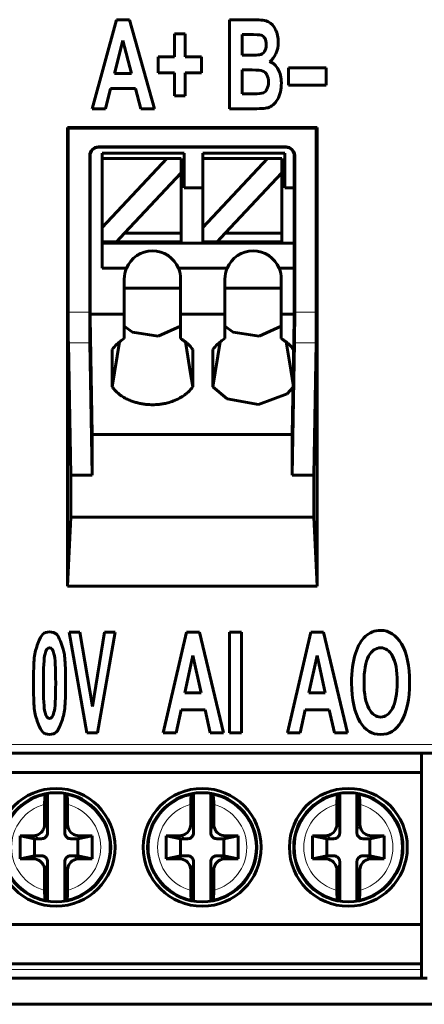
# Model space of a CAD drawing. Header units: millimetres. Extents: x 0 to 841, y 0 to 594.
# Tile 12 of 30: x 222 to 236, y 244 to 278. Entities that reach past the tile are written whole.
import ezdxf

# ---------------------------------------------------------------- set-up
doc = ezdxf.new("R2010")
doc.units = ezdxf.units.MM
doc.linetypes.add('K5LT_BASIC', pattern=[0])
doc.linetypes.add('K5LT_THIN', pattern=[0])
doc.layers.add('Системный слой', color=7, linetype='Continuous')

# ---------------------------------------------------------------- blocks, each defined once
blk = doc.blocks.new('U41')
at = {"layer": 'Системный слой', "color": 150, "linetype": 'K5LT_BASIC', "lineweight": 60, "true_color": 0x0080ff}
for p, q in [((231.44, 267.082), (231.517, 266.603)), ((231.517, 266.603), (231.596, 266.109)), ((231.596, 266.109), (231.678, 265.602))]:
    blk.add_line(p, q, dxfattribs=at)
blk = doc.blocks.new('U42')
at = {"layer": 'Системный слой', "color": 150, "linetype": 'K5LT_BASIC', "lineweight": 60, "true_color": 0x0080ff}
for p, q in [((226.098, 267.422), (225.81, 267.625)), ((227.77, 267.625), (226.994, 267.279)), ((226.994, 267.279), (226.098, 267.422))]:
    blk.add_line(p, q, dxfattribs=at)
blk = doc.blocks.new('U43')
at = {"layer": 'Системный слой', "color": 150, "linetype": 'K5LT_BASIC', "lineweight": 60, "true_color": 0x0080ff}
for p, q in [((227.94, 267.082), (228.021, 266.578)), ((228.021, 266.578), (228.104, 266.059)), ((228.104, 266.059), (228.19, 265.523))]:
    blk.add_line(p, q, dxfattribs=at)
blk = doc.blocks.new('U44')
at = {"layer": 'Системный слой', "color": 150, "linetype": 'K5LT_BASIC', "lineweight": 60, "true_color": 0x0080ff}
for p, q in [((228.89, 265.523), (229.382, 265.106)), ((230.473, 264.906), (231.468, 265.281)), ((231.468, 265.281), (231.676, 265.503)), ((229.382, 265.106), (230.473, 264.906))]:
    blk.add_line(p, q, dxfattribs=at)
blk = doc.blocks.new('U45')
at = {"layer": 'Системный слой', "color": 150, "linetype": 'K5LT_BASIC', "lineweight": 60, "true_color": 0x0080ff}
for p, q in [((229.598, 267.422), (229.31, 267.625)), ((231.27, 267.625), (230.494, 267.279)), ((230.494, 267.279), (229.598, 267.422))]:
    blk.add_line(p, q, dxfattribs=at)
blk = doc.blocks.new('U49')
at = {"layer": 'Системный слой', "color": 150, "linetype": 'K5LT_BASIC', "lineweight": 60, "true_color": 0x0080ff}
for p, q in [((228.147, 247.689), (228.16, 247.668)), ((228.16, 247.668), (228.174, 247.648)), ((228.174, 247.648), (228.188, 247.628))]:
    blk.add_line(p, q, dxfattribs=at)
blk = doc.blocks.new('U50')
at = {"layer": 'Системный слой', "color": 150, "linetype": 'K5LT_BASIC', "lineweight": 60, "true_color": 0x0080ff}
for p, q in [((228.16, 251.328), (228.147, 251.308)), ((228.174, 251.349), (228.16, 251.328)), ((228.188, 251.369), (228.174, 251.349))]:
    blk.add_line(p, q, dxfattribs=at)
blk = doc.blocks.new('U70')
at = {"layer": 'Системный слой', "color": 150, "linetype": 'K5LT_BASIC', "lineweight": 60, "true_color": 0x0080ff}
for p, q in [((233.947, 251.349), (233.933, 251.369)), ((233.961, 251.328), (233.947, 251.349)), ((233.974, 251.308), (233.961, 251.328))]:
    blk.add_line(p, q, dxfattribs=at)
blk = doc.blocks.new('U80')
at = {"layer": 'Системный слой', "color": 150, "linetype": 'K5LT_BASIC', "lineweight": 60, "true_color": 0x0080ff}
for p, q in [((223.08, 251.328), (223.067, 251.308)), ((223.094, 251.349), (223.08, 251.328)), ((223.108, 251.369), (223.094, 251.349))]:
    blk.add_line(p, q, dxfattribs=at)
blk = doc.blocks.new('U83')
at = {"layer": 'Системный слой', "color": 150, "linetype": 'K5LT_BASIC', "lineweight": 60, "true_color": 0x0080ff}
for p, q in [((223.067, 247.689), (223.08, 247.668)), ((223.08, 247.668), (223.094, 247.648)), ((223.094, 247.648), (223.108, 247.628))]:
    blk.add_line(p, q, dxfattribs=at)
blk = doc.blocks.new('U84')
at = {"layer": 'Системный слой', "color": 150, "linetype": 'K5LT_BASIC', "lineweight": 60, "true_color": 0x0080ff}
for p, q in [((233.227, 247.689), (233.24, 247.668)), ((233.24, 247.668), (233.254, 247.648)), ((233.254, 247.648), (233.268, 247.628))]:
    blk.add_line(p, q, dxfattribs=at)
blk = doc.blocks.new('U85')
at = {"layer": 'Системный слой', "color": 150, "linetype": 'K5LT_BASIC', "lineweight": 60, "true_color": 0x0080ff}
for p, q in [((223.787, 251.349), (223.773, 251.369)), ((223.801, 251.328), (223.787, 251.349)), ((223.814, 251.308), (223.801, 251.328))]:
    blk.add_line(p, q, dxfattribs=at)
blk = doc.blocks.new('U88')
at = {"layer": 'Системный слой', "color": 150, "linetype": 'K5LT_BASIC', "lineweight": 60, "true_color": 0x0080ff}
for p, q in [((228.853, 247.628), (228.867, 247.648)), ((228.867, 247.648), (228.881, 247.668)), ((228.881, 247.668), (228.894, 247.689))]:
    blk.add_line(p, q, dxfattribs=at)
blk = doc.blocks.new('U92')
at = {"layer": 'Системный слой', "color": 150, "linetype": 'K5LT_BASIC', "lineweight": 60, "true_color": 0x0080ff}
for p, q in [((223.773, 247.628), (223.787, 247.648)), ((223.787, 247.648), (223.801, 247.668)), ((223.801, 247.668), (223.814, 247.689))]:
    blk.add_line(p, q, dxfattribs=at)
blk = doc.blocks.new('U94')
at = {"layer": 'Системный слой', "color": 150, "linetype": 'K5LT_BASIC', "lineweight": 60, "true_color": 0x0080ff}
for p, q in [((233.24, 251.328), (233.227, 251.308)), ((233.254, 251.349), (233.24, 251.328)), ((233.268, 251.369), (233.254, 251.349))]:
    blk.add_line(p, q, dxfattribs=at)
blk = doc.blocks.new('U95')
at = {"layer": 'Системный слой', "color": 150, "linetype": 'K5LT_BASIC', "lineweight": 60, "true_color": 0x0080ff}
for p, q in [((228.867, 251.349), (228.853, 251.369)), ((228.881, 251.328), (228.867, 251.349)), ((228.894, 251.308), (228.881, 251.328))]:
    blk.add_line(p, q, dxfattribs=at)
blk = doc.blocks.new('U115')
at = {"layer": 'Системный слой', "color": 150, "linetype": 'K5LT_BASIC', "lineweight": 60, "true_color": 0x0080ff}
blk.add_line((237.043, 244.035), (159.018, 244.035), dxfattribs=at)

msp = doc.modelspace()

# ---------------------------------------------------------------- linework, layer by layer
at = {"layer": 'Системный слой', "color": 150, "linetype": 'K5LT_BASIC', "lineweight": 60, "true_color": 0x0080ff}
for p, q in [((225.536, 278.294), (224.698, 275.194)), ((225.996, 278.294), (225.536, 278.294)), ((226.857, 275.194), (225.996, 278.294)), ((229.469, 278.294), (230.33, 278.294)), ((229.469, 275.194), (229.469, 278.294)), ((225.469, 276.421), (225.761, 277.571)), ((225.761, 277.571), (226.057, 276.421)), ((227.555, 277.808), (227.555, 277.003)), ((227.931, 277.808), (227.555, 277.808)), ((227.931, 277.003), (227.931, 277.808)), ((229.903, 277.778), (229.903, 277.061)), ((227.555, 277.003), (226.991, 277.003)), ((226.991, 277.003), (226.991, 276.447)), ((228.497, 277.003), (227.931, 277.003)), ((228.497, 276.447), (228.497, 277.003)), ((229.903, 276.546), (229.903, 275.717)), ((231.515, 276.616), (232.826, 276.616)), ((231.515, 276.022), (231.515, 276.616)), ((232.826, 276.616), (232.826, 276.022)), ((226.057, 276.421), (225.469, 276.421)), ((226.991, 276.447), (227.555, 276.447)), ((227.555, 276.447), (227.555, 275.641)), ((227.931, 275.641), (227.931, 276.447)), ((227.931, 276.447), (228.497, 276.447)), ((225.16, 275.194), (225.337, 275.899)), ((225.337, 275.899), (226.196, 275.899)), ((226.196, 275.899), (226.384, 275.194)), ((232.826, 276.022), (231.515, 276.022)), ((227.555, 275.641), (227.931, 275.641)), ((224.698, 275.194), (225.16, 275.194)), ((226.384, 275.194), (226.857, 275.194)), ((232.513, 274.546), (223.832, 274.546)), ((223.859, 274.519), (223.832, 274.546)), ((223.832, 258.583), (223.832, 274.546)), ((223.859, 274.519), (223.859, 268.114)), ((223.859, 274.519), (232.486, 274.519)), ((232.486, 274.519), (232.513, 274.546)), ((232.486, 274.519), (232.486, 268.114)), ((232.513, 258.583), (232.513, 274.546)), ((231.436, 273.869), (224.909, 273.869)), ((224.922, 273.856), (231.422, 273.856)), ((224.609, 268.114), (224.609, 273.569)), ((224.622, 267.943), (224.622, 273.556)), ((225.04, 273.648), (225.04, 273.468)), ((227.89, 273.648), (225.04, 273.648)), ((225.04, 271.068), (225.04, 273.468)), ((227.29, 273.468), (225.04, 271.068)), ((227.29, 273.468), (225.04, 273.468)), ((227.79, 273.468), (227.29, 273.468)), ((227.79, 273.468), (227.79, 272.968)), ((227.89, 272.448), (227.89, 273.648)), ((228.54, 273.468), (228.54, 273.648)), ((231.39, 273.648), (228.54, 273.648)), ((228.54, 271.068), (228.54, 273.468)), ((230.79, 273.468), (228.54, 271.068)), ((230.79, 273.468), (228.54, 273.468)), ((231.29, 273.468), (230.79, 273.468)), ((231.29, 273.468), (231.29, 272.968)), ((231.39, 272.448), (231.39, 273.648)), ((231.722, 273.556), (231.722, 267.873)), ((231.736, 268.114), (231.736, 273.569)), ((227.79, 273.073), (227.89, 273.073)), ((231.29, 273.073), (231.39, 273.073)), ((225.822, 270.868), (227.79, 272.968)), ((227.79, 270.868), (227.79, 272.968)), ((229.322, 270.868), (231.29, 272.968)), ((231.29, 270.868), (231.29, 272.968)), ((228.54, 272.448), (227.89, 272.448)), ((231.722, 272.448), (231.39, 272.448)), ((225.04, 271.068), (225.04, 270.568)), ((228.54, 271.068), (228.54, 270.568)), ((225.822, 270.868), (225.54, 270.568)), ((225.822, 270.868), (227.79, 270.868)), ((227.79, 270.568), (227.79, 270.868)), ((229.322, 270.868), (229.04, 270.568)), ((229.322, 270.868), (231.29, 270.868)), ((231.29, 270.568), (231.29, 270.868)), ((225.04, 270.568), (225.04, 269.648)), ((225.54, 270.568), (225.04, 270.568)), ((231.722, 270.523), (225.04, 270.523)), ((225.54, 270.568), (227.79, 270.568)), ((229.04, 270.568), (228.54, 270.568)), ((229.04, 270.568), (231.29, 270.568)), ((225.887, 269.648), (225.04, 269.648)), ((229.387, 269.648), (227.694, 269.648)), ((231.722, 269.648), (231.194, 269.648)), ((225.81, 269.268), (225.81, 268.048)), ((225.81, 268.958), (227.77, 268.958)), ((227.77, 269.268), (227.77, 268.048)), ((229.31, 269.268), (229.31, 268.048)), ((229.31, 268.958), (231.27, 268.958)), ((231.27, 269.268), (231.27, 268.048)), ((224.622, 268.048), (225.81, 268.048)), ((224.622, 267.943), (224.626, 267.931)), ((224.697, 263.857), (224.626, 267.931)), ((225.81, 267.196), (225.81, 268.048)), ((227.77, 268.048), (229.31, 268.048)), ((227.77, 268.048), (227.77, 267.196)), ((229.31, 267.196), (229.31, 268.048)), ((231.27, 268.048), (231.27, 267.196)), ((231.722, 268.048), (231.27, 268.048)), ((231.717, 267.857), (231.647, 263.857)), ((231.717, 267.857), (231.722, 267.873)), ((223.867, 267.054), (223.947, 262.443)), ((224.697, 262.443), (224.617, 267.054)), ((225.39, 265.523), (225.641, 267.082)), ((228.89, 265.523), (229.141, 267.082)), ((231.647, 262.443), (231.728, 267.054)), ((232.478, 267.054), (232.397, 262.443)), ((225.39, 265.523), (225.39, 266.818)), ((228.19, 266.818), (228.19, 265.523)), ((228.89, 265.523), (228.89, 266.818)), ((231.69, 266.818), (231.69, 266.321)), ((224.697, 263.857), (224.697, 262.443)), ((231.647, 263.857), (224.697, 263.857)), ((231.647, 262.443), (231.647, 263.857)), ((223.947, 262.443), (223.947, 260.985)), ((223.947, 262.443), (224.697, 262.443)), ((231.647, 262.443), (232.397, 262.443)), ((232.397, 260.985), (232.397, 262.443)), ((223.947, 260.985), (223.832, 258.583)), ((223.947, 260.985), (232.397, 260.985)), ((232.513, 258.583), (232.397, 260.985)), ((223.832, 258.583), (232.513, 258.583)), ((224.503, 253.483), (223.889, 256.983)), ((223.889, 256.983), (224.265, 256.983)), ((224.265, 256.983), (224.701, 254.392)), ((224.701, 254.392), (225.122, 256.983)), ((225.492, 256.983), (224.876, 253.483)), ((225.122, 256.983), (225.492, 256.983)), ((227.979, 256.983), (227.168, 253.483)), ((228.424, 256.983), (227.979, 256.983)), ((229.258, 253.483), (228.424, 256.983)), ((229.887, 256.983), (229.468, 256.983)), ((229.468, 256.983), (229.468, 253.483)), ((229.887, 253.483), (229.887, 256.983)), ((232.294, 256.983), (231.483, 253.483)), ((232.739, 256.983), (232.294, 256.983)), ((233.573, 253.483), (232.739, 256.983)), ((227.915, 254.868), (228.197, 256.166)), ((228.197, 256.166), (228.483, 254.868)), ((232.23, 254.868), (232.513, 256.166)), ((232.513, 256.166), (232.798, 254.868)), ((228.483, 254.868), (227.915, 254.868)), ((232.798, 254.868), (232.23, 254.868)), ((227.615, 253.483), (227.787, 254.278)), ((227.787, 254.278), (228.618, 254.278)), ((228.618, 254.278), (228.8, 253.483)), ((231.93, 253.483), (232.102, 254.278)), ((232.102, 254.278), (232.934, 254.278)), ((232.934, 254.278), (233.116, 253.483)), ((224.876, 253.483), (224.503, 253.483)), ((227.168, 253.483), (227.615, 253.483)), ((228.8, 253.483), (229.258, 253.483)), ((229.468, 253.483), (229.887, 253.483)), ((231.483, 253.483), (231.93, 253.483)), ((233.116, 253.483), (233.573, 253.483)), ((159.297, 252.773), (236.784, 252.773)), ((236.14, 252.098), (236.14, 252.773)), ((236.14, 252.098), (159.94, 252.098)), ((236.14, 246.808), (236.14, 252.098)), ((223.14, 251.375), (223.14, 249.998)), ((223.74, 251.375), (223.74, 249.998)), ((228.22, 251.375), (228.22, 249.998)), ((228.82, 251.375), (228.82, 249.998)), ((233.3, 251.375), (233.3, 249.998)), ((233.9, 251.375), (233.9, 249.998)), ((223.04, 250.298), (223.04, 250.996)), ((223.84, 250.298), (223.84, 250.996)), ((228.12, 250.298), (228.12, 250.996)), ((228.92, 250.298), (228.92, 250.996)), ((233.2, 250.298), (233.2, 250.996)), ((234, 250.298), (234, 250.996)), ((222.19, 249.898), (222.69, 249.798)), ((222.64, 249.898), (222.19, 249.898)), ((222.19, 249.898), (222.19, 249.098)), ((222.69, 249.198), (222.69, 249.798)), ((222.69, 249.798), (222.94, 249.798)), ((223.94, 249.798), (224.19, 249.798)), ((224.69, 249.898), (224.19, 249.798)), ((224.19, 249.798), (224.19, 249.198)), ((224.24, 249.898), (224.69, 249.898)), ((224.69, 249.098), (224.69, 249.898)), ((227.27, 249.898), (227.77, 249.798)), ((227.72, 249.898), (227.27, 249.898)), ((227.27, 249.898), (227.27, 249.098)), ((227.77, 249.198), (227.77, 249.798)), ((227.77, 249.798), (228.02, 249.798)), ((229.02, 249.798), (229.27, 249.798)), ((229.77, 249.898), (229.27, 249.798)), ((229.27, 249.798), (229.27, 249.198)), ((229.32, 249.898), (229.77, 249.898)), ((229.77, 249.098), (229.77, 249.898)), ((232.35, 249.898), (232.85, 249.798)), ((232.35, 249.898), (232.35, 249.098)), ((232.8, 249.898), (232.35, 249.898)), ((232.85, 249.198), (232.85, 249.798)), ((232.85, 249.798), (233.1, 249.798)), ((234.1, 249.798), (234.35, 249.798)), ((234.85, 249.898), (234.35, 249.798)), ((234.35, 249.798), (234.35, 249.198)), ((234.4, 249.898), (234.85, 249.898)), ((234.85, 249.098), (234.85, 249.898)), ((222.19, 249.098), (222.69, 249.198)), ((222.64, 249.098), (222.19, 249.098)), ((222.94, 249.198), (222.69, 249.198)), ((224.19, 249.198), (223.94, 249.198)), ((224.69, 249.098), (224.19, 249.198)), ((224.24, 249.098), (224.69, 249.098)), ((227.27, 249.098), (227.77, 249.198)), ((227.72, 249.098), (227.27, 249.098)), ((228.02, 249.198), (227.77, 249.198)), ((229.27, 249.198), (229.02, 249.198)), ((229.77, 249.098), (229.27, 249.198)), ((229.32, 249.098), (229.77, 249.098)), ((232.35, 249.098), (232.85, 249.198)), ((232.8, 249.098), (232.35, 249.098)), ((233.1, 249.198), (232.85, 249.198)), ((234.35, 249.198), (234.1, 249.198)), ((234.85, 249.098), (234.35, 249.198)), ((234.4, 249.098), (234.85, 249.098)), ((223.14, 248.998), (223.14, 247.622)), ((223.74, 248.998), (223.74, 247.622)), ((228.22, 248.998), (228.22, 247.622)), ((228.82, 248.998), (228.82, 247.622)), ((233.3, 248.998), (233.3, 247.622)), ((233.9, 248.998), (233.9, 247.622)), ((223.04, 248.698), (223.04, 248.001)), ((223.84, 248.698), (223.84, 248.001)), ((228.12, 248.698), (228.12, 248.001)), ((228.92, 248.698), (228.92, 248.001)), ((233.2, 248.698), (233.2, 248.001)), ((234, 248.698), (234, 248.001)), ((233.933, 247.628), (233.974, 247.689)), ((159.94, 246.808), (236.14, 246.808)), ((236.14, 245.448), (236.14, 246.808)), ((236.14, 245.448), (159.94, 245.448)), ((236.14, 245.248), (236.14, 245.448)), ((236.14, 244.948), (236.14, 245.248)), ((236.14, 244.948), (159.94, 244.948)), ((236.34, 244.948), (236.14, 244.948))]:
    msp.add_line(p, q, dxfattribs=at)
at = {"layer": 'Системный слой', "color": 7, "linetype": 'K5LT_THIN', "lineweight": 18}
for p, q in [((224.909, 273.869), (224.922, 273.856)), ((231.422, 273.856), (231.436, 273.869)), ((224.622, 273.556), (224.609, 273.569)), ((231.736, 273.569), (231.722, 273.556)), ((223.859, 268.114), (224.609, 268.114)), ((231.736, 268.114), (232.486, 268.114)), ((224.617, 267.054), (223.867, 267.054)), ((232.478, 267.054), (231.728, 267.054)), ((158.997, 253.073), (237.084, 253.073)), ((223.84, 250.298), (223.74, 249.998)), ((228.92, 250.298), (228.82, 249.998)), ((234, 250.298), (233.9, 249.998)), ((222.64, 249.898), (222.94, 249.798)), ((227.72, 249.898), (228.02, 249.798)), ((232.8, 249.898), (233.1, 249.798)), ((224.24, 249.098), (223.94, 249.198)), ((229.32, 249.098), (229.02, 249.198)), ((234.4, 249.098), (234.1, 249.198)), ((223.04, 248.698), (223.14, 248.998)), ((228.12, 248.698), (228.22, 248.998)), ((233.2, 248.698), (233.3, 248.998)), ((159.94, 245.248), (236.14, 245.248))]:
    msp.add_line(p, q, dxfattribs=at)
at = {"layer": 'Системный слой', "color": 150, "linetype": 'K5LT_BASIC', "lineweight": 60, "true_color": 0x0080ff}
for centre, radius in [((223.44, 249.498), 2.05), ((228.52, 249.498), 2.05), ((233.6, 249.498), 2.05), ((223.44, 249.498), 1.9), ((228.52, 249.498), 1.9), ((233.6, 249.498), 1.9)]:
    msp.add_circle(centre, radius, dxfattribs=at)
for centre, start, end in [((226.79, 269.268), 22.8149, 157.1851), ((230.29, 269.268), 22.8149, 157.1851), ((226.79, 269.268), 157.1851, 179.9969), ((226.79, 269.268), 0, 22.8149), ((230.29, 269.268), 157.1851, 179.9969), ((230.29, 269.268), 0, 22.8149)]:
    msp.add_arc(centre, 0.98, start, end, dxfattribs=at)
at = {"layer": 'Системный слой', "color": 7, "linetype": 'K5LT_THIN', "lineweight": 18}
for centre, radius, start, end in [((223.44, 249.498), 1.848, 101.6727, 129.1637), ((223.44, 249.498), 1.848, 281.6726, 78.3274), ((228.52, 249.498), 1.848, 101.6727, 129.1637), ((228.52, 249.498), 1.848, 281.6726, 78.3274), ((233.6, 249.498), 1.848, 101.6727, 180), ((233.6, 249.498), 1.848, 281.6726, 78.3274), ((223.44, 249.498), 1.848, 129.1637, 258.3274), ((223.44, 249.498), 1.55, 104.9552, 255.0448), ((223.44, 249.498), 1.55, 284.9552, 75.0448), ((228.52, 249.498), 1.848, 129.1637, 258.3274), ((228.52, 249.498), 1.55, 104.9552, 255.0448), ((228.52, 249.498), 1.55, 284.9552, 75.0448), ((233.6, 249.498), 1.55, 104.9552, 255.0448), ((233.6, 249.498), 1.55, 284.9552, 75.0448), ((233.6, 249.498), 1.848, 180, 258.3274)]:
    msp.add_arc(centre, radius, start, end, dxfattribs=at)
at = {"layer": 'Системный слой', "color": 150, "linetype": 'K5LT_BASIC', "lineweight": 60, "true_color": 0x0080ff}
for centre, major_axis, ratio, start_param, end_param in [((224.909, 273.569), (-0.212, 0.212), 0.999695, 5.497939, 7.068431), ((224.922, 273.556), (-0.212, 0.212), 0.999695, 5.497939, 7.068431), ((231.422, 273.556), (0.212, 0.212), 0.999695, 5.497939, 7.068431), ((231.435, 273.569), (0.212, 0.212), 0.999695, 5.497939, 7.068431), ((223.885, 268.114), (0, -1.5), 0.017455, 4.712389, 5.497787), ((224.635, 268.114), (0, -1.5), 0.017455, 4.712389, 5.497787), ((231.709, 268.114), (0, -1.5), 0.017455, 0.785398, 1.570796), ((232.459, 268.114), (0, -1.5), 0.017455, 0.785398, 1.570796)]:
    msp.add_ellipse(centre, major_axis=major_axis, ratio=ratio, start_param=start_param, end_param=end_param, dxfattribs=at)
for points in [[(230.33, 278.294), (230.565, 278.294), (230.73, 278.269), (230.826, 278.218)], [(230.826, 278.218), (230.922, 278.167), (231.002, 278.078), (231.068, 277.949)], [(230.507, 277.072), (230.581, 277.087), (230.639, 277.123), (230.681, 277.183)], [(231.082, 277.109), (231.026, 276.988), (230.953, 276.899), (230.864, 276.842)], [(230.864, 276.842), (230.991, 276.788), (231.091, 276.696), (231.163, 276.566)], [(230.645, 275.75), (230.695, 275.771), (230.738, 275.815), (230.771, 275.879)], [(234.197, 256.844), (234.052, 256.712), (233.935, 256.511), (233.846, 256.241)]]:
    msp.add_open_spline(points, degree=3, dxfattribs=at)
for points, knots in [([(231.068, 277.949), (231.133, 277.822), (231.166, 277.676), (231.166, 277.365), (231.138, 277.229), (231.082, 277.109)], [0, 0, 0, 0, 0.520408, 0.520408, 1, 1, 1, 1]), ([(230.569, 277.757), (230.521, 277.771), (230.382, 277.778), (230.069, 277.778), (229.986, 277.778), (229.903, 277.778)], [0, 0, 0, 0, 0.732808, 0.732808, 1, 1, 1, 1]), ([(230.681, 277.183), (230.723, 277.243), (230.744, 277.324), (230.744, 277.519), (230.727, 277.593), (230.658, 277.708), (230.617, 277.743), (230.569, 277.757)], [0, 0, 0, 0, 0.361111, 0.361111, 0.680556, 0.680556, 1, 1, 1, 1]), ([(229.903, 277.061), (229.998, 277.061), (230.093, 277.061), (230.36, 277.061), (230.466, 277.065), (230.507, 277.072)], [0, 0, 0, 0, 0.356784, 0.356784, 1, 1, 1, 1]), ([(230.768, 276.373), (230.732, 276.439), (230.683, 276.484), (230.562, 276.533), (230.44, 276.546), (230.136, 276.546), (230.019, 276.546), (229.903, 276.546)], [0, 0, 0, 0, 0.380822, 0.380822, 0.761644, 0.761644, 1, 1, 1, 1]), ([(231.163, 276.566), (231.236, 276.437), (231.271, 276.279), (231.271, 275.868), (231.226, 275.677), (231.134, 275.521)], [0, 0, 0, 0, 0.452794, 0.452794, 1, 1, 1, 1]), ([(230.771, 275.879), (230.805, 275.942), (230.822, 276.024), (230.822, 276.224), (230.804, 276.308), (230.768, 276.373)], [0, 0, 0, 0, 0.496032, 0.496032, 1, 1, 1, 1]), ([(231.134, 275.521), (231.042, 275.365), (230.934, 275.269), (230.721, 275.207), (230.519, 275.194), (229.957, 275.194), (229.713, 275.194), (229.469, 275.194)], [0, 0, 0, 0, 0.448481, 0.448481, 0.760276, 0.760276, 1, 1, 1, 1]), ([(229.903, 275.717), (230.037, 275.717), (230.171, 275.717), (230.482, 275.717), (230.595, 275.727), (230.645, 275.75)], [0, 0, 0, 0, 0.431965, 0.431965, 1, 1, 1, 1]), ([(225.81, 267.196), (225.762, 267.169), (225.717, 267.139), (225.674, 267.107), (225.63, 267.075), (225.59, 267.042), (225.553, 267.007), (225.49, 266.948), (225.435, 266.884), (225.39, 266.818)], [0, 0, 0, 0, 0.271594, 0.271594, 0.271594, 0.543176, 0.543176, 0.543176, 1, 1, 1, 1]), ([(228.19, 266.818), (228.157, 266.867), (228.119, 266.915), (228.034, 267.004), (227.987, 267.045), (227.885, 267.125), (227.83, 267.162), (227.77, 267.196)], [0, 0, 0, 0, 0.337325, 0.337325, 0.665257, 0.665257, 1, 1, 1, 1]), ([(229.31, 267.196), (229.262, 267.169), (229.217, 267.139), (229.174, 267.107), (229.13, 267.075), (229.09, 267.042), (229.053, 267.007), (228.99, 266.948), (228.935, 266.884), (228.89, 266.818)], [0, 0, 0, 0, 0.271594, 0.271594, 0.271594, 0.543176, 0.543176, 0.543176, 1, 1, 1, 1]), ([(231.69, 266.818), (231.657, 266.867), (231.619, 266.915), (231.534, 267.004), (231.487, 267.045), (231.385, 267.125), (231.33, 267.162), (231.27, 267.196)], [0, 0, 0, 0, 0.337325, 0.337325, 0.665257, 0.665257, 1, 1, 1, 1]), ([(225.39, 265.523), (225.414, 265.488), (225.466, 265.42), (225.571, 265.312), (225.706, 265.205), (225.87, 265.108), (226.028, 265.037), (226.173, 264.987), (226.31, 264.95), (226.451, 264.923), (226.611, 264.903), (226.803, 264.894), (226.992, 264.905), (227.17, 264.929), (227.338, 264.966), (227.54, 265.029), (227.739, 265.121), (227.906, 265.229), (228.061, 265.358), (228.146, 265.457), (228.19, 265.523)], [0, 0, 0, 0, 1.01058, 1.956024, 3.331929, 4.654367, 5.807135, 6.689324, 7.568605, 8.444512, 9.31958, 10.499894, 11.915092, 12.72753, 13.767501, 15.070345, 16.699467, 18.051908, 19.124775, 21, 21, 21, 21]), ([(223.616, 256.599), (223.651, 256.511), (223.72, 256.334), (223.771, 255.871), (223.771, 254.548), (223.719, 254.085), (223.513, 253.555), (223.378, 253.423), (223.045, 253.423), (222.91, 253.554), (222.704, 254.079), (222.652, 254.545), (222.652, 255.873), (222.704, 256.334), (222.91, 256.864), (223.045, 256.997), (223.378, 256.997), (223.513, 256.864), (223.582, 256.688), (223.616, 256.6), (223.616, 256.599)], [16.002894, 16.002894, 16.002894, 16.002894, 17, 18, 19, 20, 21, 22, 23, 24, 25, 26, 27, 28, 29, 30, 31, 32, 33, 33.002894, 33.002894, 33.002894, 33.002894]), ([(235.45, 256.572), (235.262, 256.886), (235.02, 257.043), (234.516, 257.043), (234.341, 256.976), (234.197, 256.844)], [0, 0, 0, 0, 0.592258, 0.592258, 1, 1, 1, 1]), ([(223.367, 254.195), (223.405, 254.337), (223.425, 254.675), (223.425, 255.743), (223.405, 256.083), (223.329, 256.369), (223.277, 256.441), (223.146, 256.441), (223.094, 256.369), (223.055, 256.226)], [0, 0, 0, 0, 0.250705, 0.250705, 0.501831, 0.501831, 0.752957, 0.752957, 1, 1, 1, 1]), ([(234.311, 254.329), (234.2, 254.53), (234.145, 254.832), (234.145, 255.646), (234.199, 255.949), (234.413, 256.341), (234.552, 256.438), (234.894, 256.438), (235.033, 256.342), (235.138, 256.147)], [0, 0, 0, 0, 0.24654, 0.24654, 0.498011, 0.498011, 0.749482, 0.749482, 1, 1, 1, 1]), ([(235.434, 253.86), (235.633, 254.189), (235.731, 254.647), (235.731, 255.812), (235.638, 256.258), (235.45, 256.572)], [0, 0, 0, 0, 0.50269, 0.50269, 1, 1, 1, 1]), ([(223.055, 256.226), (223.017, 256.083), (222.997, 255.743), (222.997, 254.674), (223.017, 254.335), (223.094, 254.05), (223.146, 253.98), (223.277, 253.98), (223.329, 254.051), (223.367, 254.195)], [0, 0, 0, 0, 0.248658, 0.248658, 0.497733, 0.497733, 0.746808, 0.746808, 1, 1, 1, 1]), ([(233.846, 256.241), (233.756, 255.972), (233.711, 255.628), (233.711, 254.637), (233.811, 254.185), (234.184, 253.567), (234.422, 253.423), (235.022, 253.423), (235.259, 253.569), (235.434, 253.86)], [0, 0, 0, 0, 0.209514, 0.209514, 0.497709, 0.497709, 0.749941, 0.749941, 1, 1, 1, 1]), ([(235.138, 256.147), (235.244, 255.953), (235.297, 255.653), (235.297, 254.833), (235.243, 254.527), (235.025, 254.126), (234.889, 254.027), (234.559, 254.027), (234.422, 254.127), (234.311, 254.329)], [0, 0, 0, 0, 0.246387, 0.246387, 0.497115, 0.497115, 0.749053, 0.749053, 1, 1, 1, 1]), ([(223.067, 251.308), (223.063, 251.303), (223.06, 251.292), (223.057, 251.276), (223.054, 251.26), (223.051, 251.238), (223.049, 251.213), (223.047, 251.188), (223.045, 251.159), (223.043, 251.127), (223.042, 251.095), (223.041, 251.059), (223.041, 251.024), (223.04, 251.015), (223.04, 251.005), (223.04, 250.996)], [0, 0, 0, 0, 0.230945, 0.230945, 0.230945, 0.461608, 0.461608, 0.461608, 0.696554, 0.696554, 0.696554, 0.936936, 0.936936, 0.936936, 1, 1, 1, 1]), ([(223.84, 250.996), (223.84, 251.032), (223.84, 251.068), (223.839, 251.102), (223.837, 251.136), (223.836, 251.168), (223.833, 251.196), (223.831, 251.224), (223.828, 251.248), (223.825, 251.266), (223.822, 251.285), (223.819, 251.298), (223.816, 251.305), (223.815, 251.306), (223.815, 251.307), (223.814, 251.308)], [0, 0, 0, 0, 0.243126, 0.243126, 0.243126, 0.486333, 0.486333, 0.486333, 0.727967, 0.727967, 0.727967, 0.964491, 0.964491, 0.964491, 1, 1, 1, 1]), ([(228.147, 251.308), (228.143, 251.303), (228.14, 251.292), (228.137, 251.276), (228.134, 251.26), (228.131, 251.238), (228.129, 251.213), (228.127, 251.188), (228.125, 251.159), (228.123, 251.127), (228.122, 251.095), (228.121, 251.059), (228.121, 251.024), (228.12, 251.015), (228.12, 251.005), (228.12, 250.996)], [0, 0, 0, 0, 0.230945, 0.230945, 0.230945, 0.461608, 0.461608, 0.461608, 0.696554, 0.696554, 0.696554, 0.936936, 0.936936, 0.936936, 1, 1, 1, 1]), ([(228.92, 250.996), (228.92, 251.032), (228.92, 251.068), (228.919, 251.102), (228.917, 251.136), (228.916, 251.168), (228.913, 251.196), (228.911, 251.224), (228.908, 251.248), (228.905, 251.266), (228.902, 251.285), (228.899, 251.298), (228.896, 251.305), (228.895, 251.306), (228.895, 251.307), (228.894, 251.308)], [0, 0, 0, 0, 0.243126, 0.243126, 0.243126, 0.486333, 0.486333, 0.486333, 0.727967, 0.727967, 0.727967, 0.964491, 0.964491, 0.964491, 1, 1, 1, 1]), ([(233.227, 251.308), (233.223, 251.303), (233.22, 251.292), (233.217, 251.276), (233.214, 251.26), (233.211, 251.238), (233.209, 251.213), (233.207, 251.188), (233.205, 251.159), (233.203, 251.127), (233.202, 251.095), (233.201, 251.059), (233.201, 251.024), (233.2, 251.015), (233.2, 251.005), (233.2, 250.996)], [0, 0, 0, 0, 0.230945, 0.230945, 0.230945, 0.461608, 0.461608, 0.461608, 0.696554, 0.696554, 0.696554, 0.936936, 0.936936, 0.936936, 1, 1, 1, 1]), ([(234, 250.996), (234, 251.032), (234, 251.068), (233.999, 251.102), (233.997, 251.136), (233.996, 251.168), (233.993, 251.196), (233.991, 251.224), (233.988, 251.248), (233.985, 251.266), (233.982, 251.285), (233.979, 251.298), (233.976, 251.305), (233.975, 251.306), (233.975, 251.307), (233.974, 251.308)], [0, 0, 0, 0, 0.243126, 0.243126, 0.243126, 0.486333, 0.486333, 0.486333, 0.727967, 0.727967, 0.727967, 0.964491, 0.964491, 0.964491, 1, 1, 1, 1]), ([(223.04, 250.298), (223.04, 250.276), (223.032, 250.171), (222.942, 249.997), (222.768, 249.907), (222.663, 249.898), (222.64, 249.898)], [0, 0, 0, 0, 0.108787, 0.5, 0.891212, 1, 1, 1, 1]), ([(224.24, 249.898), (224.218, 249.898), (224.113, 249.907), (223.939, 249.997), (223.849, 250.171), (223.84, 250.276), (223.84, 250.298)], [0, 0, 0, 0, 0.108787, 0.5, 0.891213, 1, 1, 1, 1]), ([(228.12, 250.298), (228.12, 250.276), (228.112, 250.171), (228.022, 249.997), (227.848, 249.907), (227.743, 249.898), (227.72, 249.898)], [0, 0, 0, 0, 0.108787, 0.5, 0.891212, 1, 1, 1, 1]), ([(229.32, 249.898), (229.298, 249.898), (229.193, 249.907), (229.019, 249.997), (228.929, 250.171), (228.92, 250.276), (228.92, 250.298)], [0, 0, 0, 0, 0.108787, 0.5, 0.891213, 1, 1, 1, 1]), ([(233.2, 250.298), (233.2, 250.276), (233.192, 250.171), (233.102, 249.997), (232.928, 249.907), (232.823, 249.898), (232.8, 249.898)], [0, 0, 0, 0, 0.108787, 0.5, 0.891212, 1, 1, 1, 1]), ([(234.4, 249.898), (234.378, 249.898), (234.273, 249.907), (234.099, 249.997), (234.009, 250.171), (234, 250.276), (234, 250.298)], [0, 0, 0, 0, 0.108787, 0.5, 0.891213, 1, 1, 1, 1]), ([(222.94, 249.798), (222.952, 249.798), (223.004, 249.803), (223.091, 249.848), (223.136, 249.935), (223.14, 249.987), (223.14, 249.998)], [0, 0, 0, 0, 0.108785, 0.5, 0.891214, 1, 1, 1, 1]), ([(223.74, 249.998), (223.74, 249.987), (223.745, 249.935), (223.79, 249.848), (223.877, 249.803), (223.929, 249.798), (223.94, 249.798)], [0, 0, 0, 0, 0.108785, 0.5, 0.891215, 1, 1, 1, 1]), ([(228.02, 249.798), (228.032, 249.798), (228.084, 249.803), (228.171, 249.848), (228.216, 249.935), (228.22, 249.987), (228.22, 249.998)], [0, 0, 0, 0, 0.108785, 0.5, 0.891214, 1, 1, 1, 1]), ([(228.82, 249.998), (228.82, 249.987), (228.825, 249.935), (228.87, 249.848), (228.957, 249.803), (229.009, 249.798), (229.02, 249.798)], [0, 0, 0, 0, 0.108785, 0.5, 0.891215, 1, 1, 1, 1]), ([(233.1, 249.798), (233.112, 249.798), (233.164, 249.803), (233.251, 249.848), (233.296, 249.935), (233.3, 249.987), (233.3, 249.998)], [0, 0, 0, 0, 0.108785, 0.5, 0.891214, 1, 1, 1, 1]), ([(233.9, 249.998), (233.9, 249.987), (233.905, 249.935), (233.95, 249.848), (234.037, 249.803), (234.089, 249.798), (234.1, 249.798)], [0, 0, 0, 0, 0.108785, 0.5, 0.891215, 1, 1, 1, 1]), ([(222.64, 249.098), (222.663, 249.098), (222.768, 249.09), (222.942, 249), (223.032, 248.826), (223.04, 248.721), (223.04, 248.698)], [0, 0, 0, 0, 0.108787, 0.5, 0.891213, 1, 1, 1, 1]), ([(223.14, 248.998), (223.14, 249.01), (223.136, 249.062), (223.091, 249.149), (223.004, 249.194), (222.952, 249.198), (222.94, 249.198)], [0, 0, 0, 0, 0.108785, 0.5, 0.891215, 1, 1, 1, 1]), ([(223.94, 249.198), (223.929, 249.198), (223.877, 249.194), (223.79, 249.149), (223.745, 249.062), (223.74, 249.01), (223.74, 248.998)], [0, 0, 0, 0, 0.108785, 0.5, 0.891216, 1, 1, 1, 1]), ([(223.84, 248.698), (223.84, 248.721), (223.849, 248.826), (223.939, 249), (224.113, 249.09), (224.218, 249.098), (224.24, 249.098)], [0, 0, 0, 0, 0.108787, 0.5, 0.891212, 1, 1, 1, 1]), ([(227.72, 249.098), (227.743, 249.098), (227.848, 249.09), (228.022, 249), (228.112, 248.826), (228.12, 248.721), (228.12, 248.698)], [0, 0, 0, 0, 0.108787, 0.5, 0.891213, 1, 1, 1, 1]), ([(228.22, 248.998), (228.22, 249.01), (228.216, 249.062), (228.171, 249.149), (228.084, 249.194), (228.032, 249.198), (228.02, 249.198)], [0, 0, 0, 0, 0.108785, 0.5, 0.891215, 1, 1, 1, 1]), ([(229.02, 249.198), (229.009, 249.198), (228.957, 249.194), (228.87, 249.149), (228.825, 249.062), (228.82, 249.01), (228.82, 248.998)], [0, 0, 0, 0, 0.108785, 0.5, 0.891216, 1, 1, 1, 1]), ([(228.92, 248.698), (228.92, 248.721), (228.929, 248.826), (229.019, 249), (229.193, 249.09), (229.298, 249.098), (229.32, 249.098)], [0, 0, 0, 0, 0.108787, 0.5, 0.891212, 1, 1, 1, 1]), ([(232.8, 249.098), (232.823, 249.098), (232.928, 249.09), (233.102, 249), (233.192, 248.826), (233.2, 248.721), (233.2, 248.698)], [0, 0, 0, 0, 0.108787, 0.5, 0.891213, 1, 1, 1, 1]), ([(233.3, 248.998), (233.3, 249.01), (233.296, 249.062), (233.251, 249.149), (233.164, 249.194), (233.112, 249.198), (233.1, 249.198)], [0, 0, 0, 0, 0.108785, 0.5, 0.891215, 1, 1, 1, 1]), ([(234.1, 249.198), (234.089, 249.198), (234.037, 249.194), (233.95, 249.149), (233.905, 249.062), (233.9, 249.01), (233.9, 248.998)], [0, 0, 0, 0, 0.108785, 0.5, 0.891216, 1, 1, 1, 1]), ([(234, 248.698), (234, 248.721), (234.009, 248.826), (234.099, 249), (234.273, 249.09), (234.378, 249.098), (234.4, 249.098)], [0, 0, 0, 0, 0.108787, 0.5, 0.891212, 1, 1, 1, 1]), ([(223.04, 248.001), (223.04, 247.965), (223.041, 247.929), (223.042, 247.895), (223.043, 247.861), (223.045, 247.829), (223.047, 247.801), (223.05, 247.773), (223.052, 247.749), (223.055, 247.73), (223.058, 247.712), (223.062, 247.699), (223.065, 247.692), (223.066, 247.691), (223.066, 247.69), (223.067, 247.689)], [0, 0, 0, 0, 0.243126, 0.243126, 0.243126, 0.486333, 0.486333, 0.486333, 0.727967, 0.727967, 0.727967, 0.964491, 0.964491, 0.964491, 1, 1, 1, 1]), ([(223.814, 247.689), (223.818, 247.694), (223.821, 247.705), (223.824, 247.721), (223.827, 247.737), (223.83, 247.758), (223.832, 247.783), (223.834, 247.809), (223.836, 247.838), (223.838, 247.87), (223.839, 247.902), (223.84, 247.937), (223.84, 247.973), (223.84, 247.982), (223.84, 247.991), (223.84, 248.001)], [0, 0, 0, 0, 0.230946, 0.230946, 0.230946, 0.461609, 0.461609, 0.461609, 0.696555, 0.696555, 0.696555, 0.936937, 0.936937, 0.936937, 1, 1, 1, 1]), ([(228.12, 248.001), (228.12, 247.965), (228.121, 247.929), (228.122, 247.895), (228.123, 247.861), (228.125, 247.829), (228.127, 247.801), (228.13, 247.773), (228.132, 247.749), (228.135, 247.73), (228.138, 247.712), (228.142, 247.699), (228.145, 247.692), (228.146, 247.691), (228.146, 247.69), (228.147, 247.689)], [0, 0, 0, 0, 0.243126, 0.243126, 0.243126, 0.486333, 0.486333, 0.486333, 0.727967, 0.727967, 0.727967, 0.964491, 0.964491, 0.964491, 1, 1, 1, 1]), ([(228.894, 247.689), (228.898, 247.694), (228.901, 247.705), (228.904, 247.721), (228.907, 247.737), (228.91, 247.758), (228.912, 247.783), (228.914, 247.809), (228.916, 247.838), (228.918, 247.87), (228.919, 247.902), (228.92, 247.937), (228.92, 247.973), (228.92, 247.982), (228.92, 247.991), (228.92, 248.001)], [0, 0, 0, 0, 0.230946, 0.230946, 0.230946, 0.461609, 0.461609, 0.461609, 0.696555, 0.696555, 0.696555, 0.936937, 0.936937, 0.936937, 1, 1, 1, 1]), ([(233.2, 248.001), (233.2, 247.965), (233.201, 247.929), (233.202, 247.895), (233.203, 247.861), (233.205, 247.829), (233.207, 247.801), (233.21, 247.773), (233.212, 247.749), (233.215, 247.73), (233.218, 247.712), (233.222, 247.699), (233.225, 247.692), (233.226, 247.691), (233.226, 247.69), (233.227, 247.689)], [0, 0, 0, 0, 0.243126, 0.243126, 0.243126, 0.486333, 0.486333, 0.486333, 0.727967, 0.727967, 0.727967, 0.964491, 0.964491, 0.964491, 1, 1, 1, 1]), ([(233.974, 247.689), (233.978, 247.694), (233.981, 247.705), (233.984, 247.721), (233.987, 247.737), (233.99, 247.758), (233.992, 247.783), (233.994, 247.809), (233.996, 247.838), (233.998, 247.87), (233.999, 247.902), (234, 247.937), (234, 247.973), (234, 247.982), (234, 247.991), (234, 248.001)], [0, 0, 0, 0, 0.230946, 0.230946, 0.230946, 0.461609, 0.461609, 0.461609, 0.696555, 0.696555, 0.696555, 0.936937, 0.936937, 0.936937, 1, 1, 1, 1])]:
    msp.add_open_spline(points, degree=3, knots=knots, dxfattribs=at)

# ---------------------------------------------------------------- block references
at = {"layer": 'Системный слой'}
for name in ['U42', 'U45', 'U43', 'U41', 'U44', 'U80', 'U85', 'U50', 'U95', 'U94', 'U70', 'U83', 'U92', 'U49', 'U88', 'U84', 'U115']:
    msp.add_blockref(name, (0, 0), dxfattribs=at)

doc.saveas('drawing.dxf')
